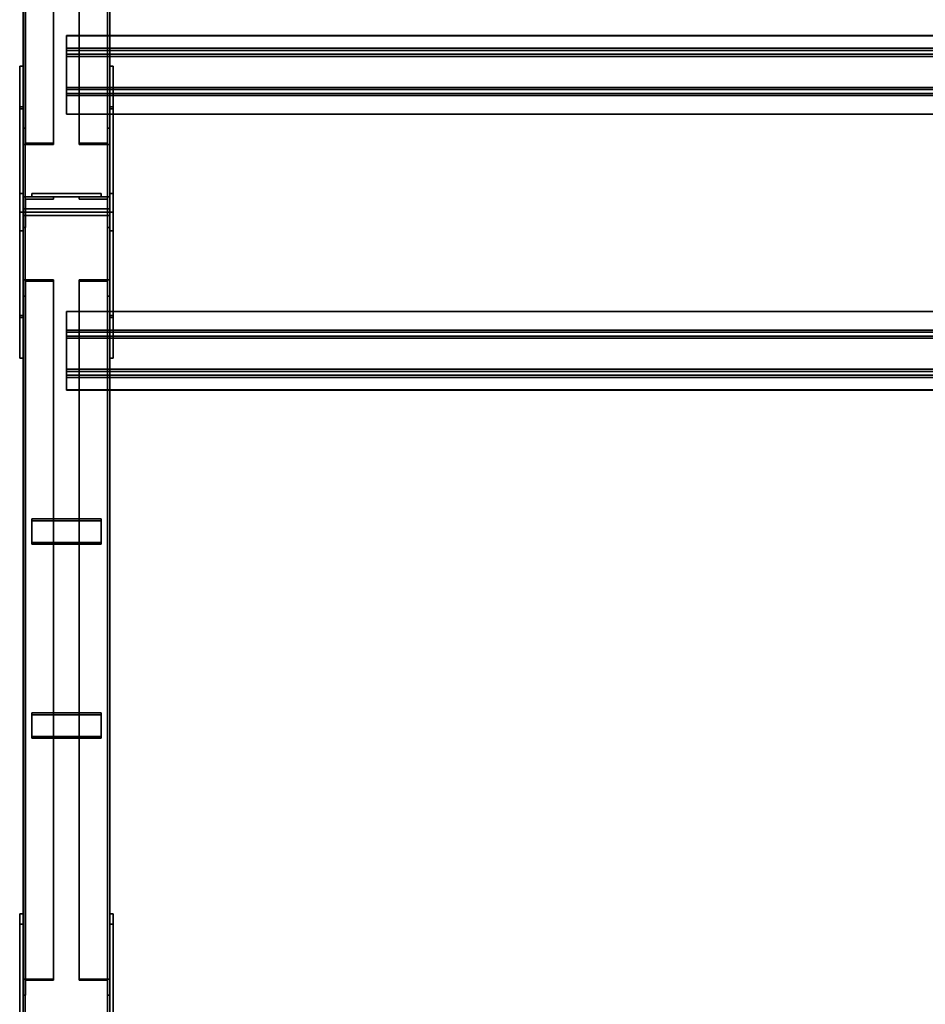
# Model space of a CAD drawing. Extents: x 13429 to 13460.1, y 572.8 to 605.1.
# Tile 184 of 256: x 13429 to 13430.3, y 598.5 to 599.9. Entities that reach past the tile are written whole.
import ezdxf

# ---------------------------------------------------------------- set-up
doc = ezdxf.new("R2010")
doc.units = 0
doc.header["$LTSCALE"] = 150
doc.header["$MEASUREMENT"] = 0
doc.layers.add('3DFACE_PLATE', color=7, linetype='CONTINUOUS')
doc.layers.add('3DFACE_SHAPE', color=7, linetype='CONTINUOUS')

msp = doc.modelspace()

# ---------------------------------------------------------------- linework, layer by layer
at = {"layer": '3DFACE_PLATE', "color": 6}
for points, invisible_edges in [([(13428.9983, 599.3851, 0.1762), (13428.9983, 599.807, 0.1762), (13428.9983, 599.3851, 0.02)], 2), ([(13428.9983, 599.807, 0.1762), (13428.9983, 599.807, 0.02), (13428.9983, 599.3851, 0.02)], 12), ([(13428.9983, 599.807, 0.02), (13429.0033, 599.807, 0.02), (13428.9983, 599.3851, 0.02)], 2), ([(13429.0033, 599.807, 0.02), (13429.0033, 599.3851, 0.02), (13428.9983, 599.3851, 0.02)], 12), ([(13428.9983, 599.807, 0.1762), (13429.0033, 599.807, 0.1762), (13428.9983, 599.807, 0.02)], 2), ([(13429.0033, 599.807, 0.1762), (13429.0033, 599.807, 0.02), (13428.9983, 599.807, 0.02)], 12), ([(13428.9983, 599.3851, 0.1762), (13429.0033, 599.3851, 0.1762), (13428.9983, 599.807, 0.1762)], 2), ([(13429.0033, 599.3851, 0.1762), (13429.0033, 599.807, 0.1762), (13428.9983, 599.807, 0.1762)], 12), ([(13429.0033, 599.3851, 0.02), (13429.0033, 599.807, 0.02), (13429.0033, 599.3851, 0.1762)], 2), ([(13429.0033, 599.807, 0.02), (13429.0033, 599.807, 0.1762), (13429.0033, 599.3851, 0.1762)], 12), ([(13429.1283, 599.3851, 0.1762), (13429.1283, 599.807, 0.1762), (13429.1283, 599.3851, 0.02)], 2), ([(13429.1283, 599.807, 0.1762), (13429.1283, 599.807, 0.02), (13429.1283, 599.3851, 0.02)], 12), ([(13429.1283, 599.807, 0.02), (13429.1333, 599.807, 0.02), (13429.1283, 599.3851, 0.02)], 2), ([(13429.1333, 599.807, 0.02), (13429.1333, 599.3851, 0.02), (13429.1283, 599.3851, 0.02)], 12), ([(13429.1283, 599.807, 0.1762), (13429.1333, 599.807, 0.1762), (13429.1283, 599.807, 0.02)], 2), ([(13429.1333, 599.807, 0.1762), (13429.1333, 599.807, 0.02), (13429.1283, 599.807, 0.02)], 12), ([(13429.1283, 599.3851, 0.1762), (13429.1333, 599.3851, 0.1762), (13429.1283, 599.807, 0.1762)], 2), ([(13429.1333, 599.3851, 0.1762), (13429.1333, 599.807, 0.1762), (13429.1283, 599.807, 0.1762)], 12), ([(13429.1333, 599.3851, 0.02), (13429.1333, 599.807, 0.02), (13429.1333, 599.3851, 0.1762)], 2), ([(13429.1333, 599.807, 0.02), (13429.1333, 599.807, 0.1762), (13429.1333, 599.3851, 0.1762)], 12), ([(13428.9983, 599.7453, 0.8398), (13428.9983, 599.596, 0.8849), (13428.9983, 599.7483, 0.8697)], 1), ([(13428.9983, 599.7483, 0.8697), (13429.0033, 599.7483, 0.8697), (13428.9983, 599.7453, 0.8398)], 2), ([(13429.0033, 599.7483, 0.8697), (13429.0033, 599.7453, 0.8398), (13428.9983, 599.7453, 0.8398)], 12), ([(13428.9983, 599.596, 0.8849), (13429.0033, 599.596, 0.8849), (13428.9983, 599.7483, 0.8697)], 2), ([(13429.0033, 599.596, 0.8849), (13429.0033, 599.7483, 0.8697), (13428.9983, 599.7483, 0.8697)], 12), ([(13428.9983, 599.623, 0.7362), (13428.9983, 599.4438, 0.8697), (13428.9983, 599.7453, 0.8398)], 3), ([(13428.9983, 599.4438, 0.8697), (13428.9983, 599.596, 0.8849), (13428.9983, 599.7453, 0.8398)], 14), ([(13428.9983, 599.7453, 0.8398), (13429.0033, 599.7453, 0.8398), (13428.9983, 599.623, 0.7362)], 2), ([(13429.0033, 599.7453, 0.8398), (13429.0033, 599.623, 0.7362), (13428.9983, 599.623, 0.7362)], 12), ([(13429.0033, 599.596, 0.8849), (13429.0033, 599.7453, 0.8398), (13429.0033, 599.7483, 0.8697)], 1), ([(13429.0033, 599.623, 0.7362), (13429.0033, 599.7453, 0.8398), (13429.0033, 599.596, 0.8849)], 14), ([(13429.1283, 599.7453, 0.8398), (13429.1283, 599.596, 0.8849), (13429.1283, 599.7483, 0.8697)], 1), ([(13429.1283, 599.7483, 0.8697), (13429.1333, 599.7483, 0.8697), (13429.1283, 599.7453, 0.8398)], 2), ([(13429.1333, 599.7483, 0.8697), (13429.1333, 599.7453, 0.8398), (13429.1283, 599.7453, 0.8398)], 12), ([(13429.1283, 599.596, 0.8849), (13429.1333, 599.596, 0.8849), (13429.1283, 599.7483, 0.8697)], 2), ([(13429.1333, 599.596, 0.8849), (13429.1333, 599.7483, 0.8697), (13429.1283, 599.7483, 0.8697)], 12), ([(13429.1283, 599.623, 0.7362), (13429.1283, 599.4438, 0.8697), (13429.1283, 599.7453, 0.8398)], 3), ([(13429.1283, 599.4438, 0.8697), (13429.1283, 599.596, 0.8849), (13429.1283, 599.7453, 0.8398)], 14), ([(13429.1283, 599.7453, 0.8398), (13429.1333, 599.7453, 0.8398), (13429.1283, 599.623, 0.7362)], 2), ([(13429.1333, 599.7453, 0.8398), (13429.1333, 599.623, 0.7362), (13429.1283, 599.623, 0.7362)], 12), ([(13429.1333, 599.596, 0.8849), (13429.1333, 599.7453, 0.8398), (13429.1333, 599.7483, 0.8697)], 1), ([(13429.1333, 599.623, 0.7362), (13429.1333, 599.7453, 0.8398), (13429.1333, 599.596, 0.8849)], 14), ([(13428.9983, 599.569, 0.7362), (13428.9983, 599.4468, 0.8398), (13428.9983, 599.623, 0.7362)], 2), ([(13428.9983, 599.4468, 0.8398), (13428.9983, 599.4438, 0.8697), (13428.9983, 599.623, 0.7362)], 14), ([(13428.9983, 599.623, 0.7362), (13429.0033, 599.623, 0.7362), (13428.9983, 599.569, 0.7362)], 2), ([(13429.0033, 599.623, 0.7362), (13429.0033, 599.569, 0.7362), (13428.9983, 599.569, 0.7362)], 12), ([(13429.0033, 599.569, 0.7362), (13429.0033, 599.623, 0.7362), (13429.0033, 599.4438, 0.8697)], 14), ([(13429.0033, 599.4438, 0.8697), (13429.0033, 599.623, 0.7362), (13429.0033, 599.596, 0.8849)], 3), ([(13429.1158, 599.623, 0.5712), (13429.1158, 599.623, 0.5312), (13429.0158, 599.623, 0.5712)], 2), ([(13429.1158, 599.623, 0.5312), (13429.0158, 599.623, 0.5312), (13429.0158, 599.623, 0.5712)], 12), ([(13429.0158, 599.623, 0.5712), (13429.0158, 599.618, 0.5712), (13429.1158, 599.623, 0.5712)], 2), ([(13429.0158, 599.618, 0.5712), (13429.1158, 599.618, 0.5712), (13429.1158, 599.623, 0.5712)], 12), ([(13429.0158, 599.623, 0.5312), (13429.0158, 599.618, 0.5312), (13429.0158, 599.623, 0.5712)], 2), ([(13429.0158, 599.618, 0.5312), (13429.0158, 599.618, 0.5712), (13429.0158, 599.623, 0.5712)], 12), ([(13429.1158, 599.623, 0.5312), (13429.1158, 599.618, 0.5312), (13429.0158, 599.623, 0.5312)], 2), ([(13429.1158, 599.618, 0.5312), (13429.0158, 599.618, 0.5312), (13429.0158, 599.623, 0.5312)], 12), ([(13429.1158, 599.623, 0.3812), (13429.1158, 599.623, 0.3412), (13429.0158, 599.623, 0.3812)], 2), ([(13429.1158, 599.623, 0.3412), (13429.0158, 599.623, 0.3412), (13429.0158, 599.623, 0.3812)], 12), ([(13429.0158, 599.623, 0.3812), (13429.0158, 599.618, 0.3812), (13429.1158, 599.623, 0.3812)], 2), ([(13429.0158, 599.618, 0.3812), (13429.1158, 599.618, 0.3812), (13429.1158, 599.623, 0.3812)], 12), ([(13429.0158, 599.623, 0.3412), (13429.0158, 599.618, 0.3412), (13429.0158, 599.623, 0.3812)], 2), ([(13429.0158, 599.618, 0.3412), (13429.0158, 599.618, 0.3812), (13429.0158, 599.623, 0.3812)], 12), ([(13429.1158, 599.623, 0.3412), (13429.1158, 599.618, 0.3412), (13429.0158, 599.623, 0.3412)], 2), ([(13429.1158, 599.618, 0.3412), (13429.0158, 599.618, 0.3412), (13429.0158, 599.623, 0.3412)], 12), ([(13429.0158, 599.618, 0.5712), (13429.0158, 599.618, 0.5312), (13429.1158, 599.618, 0.5712)], 2), ([(13429.0158, 599.618, 0.5312), (13429.1158, 599.618, 0.5312), (13429.1158, 599.618, 0.5712)], 12), ([(13429.0158, 599.618, 0.3812), (13429.0158, 599.618, 0.3412), (13429.1158, 599.618, 0.3812)], 2), ([(13429.0158, 599.618, 0.3412), (13429.1158, 599.618, 0.3412), (13429.1158, 599.618, 0.3812)], 12), ([(13429.1158, 599.623, 0.5712), (13429.1158, 599.618, 0.5712), (13429.1158, 599.623, 0.5312)], 2), ([(13429.1158, 599.618, 0.5712), (13429.1158, 599.618, 0.5312), (13429.1158, 599.623, 0.5312)], 12), ([(13429.1158, 599.623, 0.3812), (13429.1158, 599.618, 0.3812), (13429.1158, 599.623, 0.3412)], 2), ([(13429.1158, 599.618, 0.3812), (13429.1158, 599.618, 0.3412), (13429.1158, 599.623, 0.3412)], 12), ([(13429.1283, 599.569, 0.7362), (13429.1283, 599.4468, 0.8398), (13429.1283, 599.623, 0.7362)], 2), ([(13429.1283, 599.4468, 0.8398), (13429.1283, 599.4438, 0.8697), (13429.1283, 599.623, 0.7362)], 14), ([(13429.1283, 599.623, 0.7362), (13429.1333, 599.623, 0.7362), (13429.1283, 599.569, 0.7362)], 2), ([(13429.1333, 599.623, 0.7362), (13429.1333, 599.569, 0.7362), (13429.1283, 599.569, 0.7362)], 12), ([(13429.1333, 599.569, 0.7362), (13429.1333, 599.623, 0.7362), (13429.1333, 599.4438, 0.8697)], 14), ([(13429.1333, 599.4438, 0.8697), (13429.1333, 599.623, 0.7362), (13429.1333, 599.596, 0.8849)], 3), ([(13428.9983, 599.4438, 0.8697), (13429.0033, 599.4438, 0.8697), (13428.9983, 599.596, 0.8849)], 2), ([(13429.0033, 599.4438, 0.8697), (13429.0033, 599.596, 0.8849), (13428.9983, 599.596, 0.8849)], 12), ([(13429.1283, 599.4438, 0.8697), (13429.1333, 599.4438, 0.8697), (13429.1283, 599.596, 0.8849)], 2), ([(13429.1333, 599.4438, 0.8697), (13429.1333, 599.596, 0.8849), (13429.1283, 599.596, 0.8849)], 12), ([(13428.9983, 599.569, 0.7362), (13429.0033, 599.569, 0.7362), (13428.9983, 599.4468, 0.8398)], 2), ([(13429.0033, 599.569, 0.7362), (13429.0033, 599.4468, 0.8398), (13428.9983, 599.4468, 0.8398)], 12), ([(13429.0033, 599.4468, 0.8398), (13429.0033, 599.569, 0.7362), (13429.0033, 599.4438, 0.8697)], 2), ([(13429.1283, 599.569, 0.7362), (13429.1333, 599.569, 0.7362), (13429.1283, 599.4468, 0.8398)], 2), ([(13429.1333, 599.569, 0.7362), (13429.1333, 599.4468, 0.8398), (13429.1283, 599.4468, 0.8398)], 12), ([(13429.1333, 599.4468, 0.8398), (13429.1333, 599.569, 0.7362), (13429.1333, 599.4438, 0.8697)], 2), ([(13428.9983, 599.4468, 0.8398), (13429.0033, 599.4468, 0.8398), (13428.9983, 599.4438, 0.8697)], 2), ([(13429.0033, 599.4468, 0.8398), (13429.0033, 599.4438, 0.8697), (13428.9983, 599.4438, 0.8697)], 12), ([(13429.1283, 599.4468, 0.8398), (13429.1333, 599.4468, 0.8398), (13429.1283, 599.4438, 0.8697)], 2), ([(13429.1333, 599.4468, 0.8398), (13429.1333, 599.4438, 0.8697), (13429.1283, 599.4438, 0.8697)], 12), ([(13428.9983, 599.3851, 0.02), (13429.0033, 599.3851, 0.02), (13428.9983, 599.3851, 0.1762)], 2), ([(13429.0033, 599.3851, 0.02), (13429.0033, 599.3851, 0.1762), (13428.9983, 599.3851, 0.1762)], 12), ([(13429.1283, 599.3851, 0.02), (13429.1333, 599.3851, 0.02), (13429.1283, 599.3851, 0.1762)], 2), ([(13429.1333, 599.3851, 0.02), (13429.1333, 599.3851, 0.1762), (13429.1283, 599.3851, 0.1762)], 12), ([(13429.1158, 599.1192, 0.3422), (13429.1158, 599.153, 0.3209), (13429.0158, 599.1192, 0.3422)], 2), ([(13429.1158, 599.153, 0.3209), (13429.0158, 599.153, 0.3209), (13429.0158, 599.1192, 0.3422)], 12), ([(13429.0158, 599.153, 0.3209), (13429.0158, 599.1504, 0.3167), (13429.0158, 599.1192, 0.3422)], 2), ([(13429.1158, 599.153, 0.3209), (13429.1158, 599.1504, 0.3167), (13429.0158, 599.153, 0.3209)], 2), ([(13429.1158, 599.1504, 0.3167), (13429.0158, 599.1504, 0.3167), (13429.0158, 599.153, 0.3209)], 12), ([(13429.0158, 599.1165, 0.338), (13429.0158, 599.1504, 0.3167), (13429.1158, 599.1165, 0.338)], 2), ([(13429.0158, 599.1504, 0.3167), (13429.1158, 599.1504, 0.3167), (13429.1158, 599.1165, 0.338)], 12), ([(13429.0158, 599.1504, 0.3167), (13429.0158, 599.1165, 0.338), (13429.0158, 599.1192, 0.3422)], 12), ([(13429.1158, 599.1192, 0.3422), (13429.1158, 599.1165, 0.338), (13429.1158, 599.153, 0.3209)], 2), ([(13429.1158, 599.1165, 0.338), (13429.1158, 599.1504, 0.3167), (13429.1158, 599.153, 0.3209)], 12), ([(13429.0158, 599.1192, 0.3422), (13429.0158, 599.1165, 0.338), (13429.1158, 599.1192, 0.3422)], 2), ([(13429.0158, 599.1165, 0.338), (13429.1158, 599.1165, 0.338), (13429.1158, 599.1192, 0.3422)], 12), ([(13429.1158, 598.8391, 0.5186), (13429.1158, 598.873, 0.4973), (13429.0158, 598.8391, 0.5186)], 2), ([(13429.1158, 598.873, 0.4973), (13429.0158, 598.873, 0.4973), (13429.0158, 598.8391, 0.5186)], 12), ([(13429.0158, 598.873, 0.4973), (13429.0158, 598.8703, 0.4931), (13429.0158, 598.8391, 0.5186)], 2), ([(13429.1158, 598.873, 0.4973), (13429.1158, 598.8703, 0.4931), (13429.0158, 598.873, 0.4973)], 2), ([(13429.1158, 598.8703, 0.4931), (13429.0158, 598.8703, 0.4931), (13429.0158, 598.873, 0.4973)], 12), ([(13429.0158, 598.8365, 0.5144), (13429.0158, 598.8703, 0.4931), (13429.1158, 598.8365, 0.5144)], 2), ([(13429.0158, 598.8703, 0.4931), (13429.1158, 598.8703, 0.4931), (13429.1158, 598.8365, 0.5144)], 12), ([(13429.0158, 598.8703, 0.4931), (13429.0158, 598.8365, 0.5144), (13429.0158, 598.8391, 0.5186)], 12), ([(13429.1158, 598.8391, 0.5186), (13429.1158, 598.8365, 0.5144), (13429.1158, 598.873, 0.4973)], 2), ([(13429.1158, 598.8365, 0.5144), (13429.1158, 598.8703, 0.4931), (13429.1158, 598.873, 0.4973)], 12), ([(13429.0158, 598.8391, 0.5186), (13429.0158, 598.8365, 0.5144), (13429.1158, 598.8391, 0.5186)], 2), ([(13429.0158, 598.8365, 0.5144), (13429.1158, 598.8365, 0.5144), (13429.1158, 598.8391, 0.5186)], 12), ([(13428.9983, 598.3542, 0.61), (13428.9983, 598.3393, 0.7592), (13428.9983, 598.5831, 0.6329)], 2), ([(13428.9983, 598.3393, 0.7592), (13428.9983, 598.5681, 0.7821), (13428.9983, 598.5831, 0.6329)], 12), ([(13428.9983, 598.5831, 0.6329), (13429.0033, 598.5831, 0.6329), (13428.9983, 598.3542, 0.61)], 2), ([(13429.0033, 598.5831, 0.6329), (13429.0033, 598.3542, 0.61), (13428.9983, 598.3542, 0.61)], 12), ([(13428.9983, 598.5681, 0.7821), (13429.0033, 598.5681, 0.7821), (13428.9983, 598.5831, 0.6329)], 2), ([(13429.0033, 598.5681, 0.7821), (13429.0033, 598.5831, 0.6329), (13428.9983, 598.5831, 0.6329)], 12), ([(13429.0033, 598.5831, 0.6329), (13429.0033, 598.5681, 0.7821), (13429.0033, 598.3542, 0.61)], 2), ([(13429.1283, 598.3542, 0.61), (13429.1283, 598.3393, 0.7592), (13429.1283, 598.5831, 0.6329)], 2), ([(13429.1283, 598.3393, 0.7592), (13429.1283, 598.5681, 0.7821), (13429.1283, 598.5831, 0.6329)], 12), ([(13429.1283, 598.5831, 0.6329), (13429.1333, 598.5831, 0.6329), (13429.1283, 598.3542, 0.61)], 2), ([(13429.1333, 598.5831, 0.6329), (13429.1333, 598.3542, 0.61), (13429.1283, 598.3542, 0.61)], 12), ([(13429.1283, 598.5681, 0.7821), (13429.1333, 598.5681, 0.7821), (13429.1283, 598.5831, 0.6329)], 2), ([(13429.1333, 598.5681, 0.7821), (13429.1333, 598.5831, 0.6329), (13429.1283, 598.5831, 0.6329)], 12), ([(13429.1333, 598.5831, 0.6329), (13429.1333, 598.5681, 0.7821), (13429.1333, 598.3542, 0.61)], 2), ([(13428.9983, 598.3393, 0.7592), (13429.0033, 598.3393, 0.7592), (13428.9983, 598.5681, 0.7821)], 2), ([(13429.0033, 598.3393, 0.7592), (13429.0033, 598.5681, 0.7821), (13428.9983, 598.5681, 0.7821)], 12), ([(13429.0033, 598.5681, 0.7821), (13429.0033, 598.3393, 0.7592), (13429.0033, 598.3542, 0.61)], 12), ([(13429.1283, 598.3393, 0.7592), (13429.1333, 598.3393, 0.7592), (13429.1283, 598.5681, 0.7821)], 2), ([(13429.1333, 598.3393, 0.7592), (13429.1333, 598.5681, 0.7821), (13429.1283, 598.5681, 0.7821)], 12), ([(13429.1333, 598.5681, 0.7821), (13429.1333, 598.3393, 0.7592), (13429.1333, 598.3542, 0.61)], 12)]:
    msp.add_3dface(points, dxfattribs=dict(at, invisible_edges=invisible_edges))
at = {"layer": '3DFACE_SHAPE', "color": 13}
for points, invisible_edges in [([(13429.0033, 599.601, 0.9045), (13429.0033, 604.447, 0.4199), (13429.0033, 599.596, 0.8548)], 2), ([(13429.0033, 604.447, 0.4199), (13429.0033, 604.442, 0.3701), (13429.0033, 599.596, 0.8548)], 12), ([(13429.1283, 599.601, 0.9045), (13429.1283, 604.447, 0.4199), (13429.0033, 599.601, 0.9045)], 2), ([(13429.1283, 604.447, 0.4199), (13429.0033, 604.447, 0.4199), (13429.0033, 599.601, 0.9045)], 12), ([(13429.0033, 599.596, 0.05), (13429.0033, 604.446, 0.05), (13429.0033, 599.596, 0)], 2), ([(13429.0033, 604.446, 0.05), (13429.0033, 604.446, 0), (13429.0033, 599.596, 0)], 12), ([(13429.0064, 599.596, 0.05), (13429.0064, 604.446, 0.05), (13429.0033, 599.596, 0.05)], 2), ([(13429.0064, 604.446, 0.05), (13429.0033, 604.446, 0.05), (13429.0033, 599.596, 0.05)], 12), ([(13429.0033, 599.596, 0), (13429.0033, 604.446, 0), (13429.1283, 599.596, 0)], 2), ([(13429.0033, 604.446, 0), (13429.1283, 604.446, 0), (13429.1283, 599.596, 0)], 12), ([(13429.0033, 599.596, 0.8548), (13429.0033, 604.442, 0.3701), (13429.0064, 599.596, 0.8548)], 2), ([(13429.0033, 604.442, 0.3701), (13429.0064, 604.442, 0.3701), (13429.0064, 599.596, 0.8548)], 12), ([(13429.0064, 599.6007, 0.9015), (13429.0064, 604.4467, 0.4169), (13429.1253, 599.6007, 0.9015)], 2), ([(13429.0064, 604.4467, 0.4169), (13429.1253, 604.4467, 0.4169), (13429.1253, 599.6007, 0.9015)], 12), ([(13429.0064, 604.442, 0.3701), (13429.0064, 604.4467, 0.4169), (13429.0064, 599.6007, 0.9015)], 12), ([(13429.0064, 599.596, 0.003), (13429.0064, 604.446, 0.003), (13429.0064, 599.596, 0.05)], 2), ([(13429.0064, 604.446, 0.003), (13429.0064, 604.446, 0.05), (13429.0064, 599.596, 0.05)], 12), ([(13429.1253, 599.596, 0.003), (13429.1253, 604.446, 0.003), (13429.0064, 599.596, 0.003)], 2), ([(13429.1253, 604.446, 0.003), (13429.0064, 604.446, 0.003), (13429.0064, 599.596, 0.003)], 12), ([(13429.0064, 599.596, 0.8548), (13429.0064, 604.442, 0.3701), (13429.0064, 599.6007, 0.9015)], 2), ([(13429.1253, 599.6007, 0.9015), (13429.1253, 604.4467, 0.4169), (13429.1253, 599.596, 0.8548)], 2), ([(13429.1253, 604.4467, 0.4169), (13429.1253, 604.442, 0.3701), (13429.1253, 599.596, 0.8548)], 12), ([(13429.1253, 599.596, 0.05), (13429.1253, 604.446, 0.05), (13429.1253, 599.596, 0.003)], 2), ([(13429.1253, 604.446, 0.05), (13429.1253, 604.446, 0.003), (13429.1253, 599.596, 0.003)], 12), ([(13429.1283, 599.596, 0.05), (13429.1283, 604.446, 0.05), (13429.1253, 599.596, 0.05)], 2), ([(13429.1283, 604.446, 0.05), (13429.1253, 604.446, 0.05), (13429.1253, 599.596, 0.05)], 12), ([(13429.1253, 599.596, 0.8548), (13429.1253, 604.442, 0.3701), (13429.1283, 599.596, 0.8548)], 2), ([(13429.1253, 604.442, 0.3701), (13429.1283, 604.442, 0.3701), (13429.1283, 599.596, 0.8548)], 12), ([(13429.1283, 604.442, 0.3701), (13429.1283, 604.447, 0.4199), (13429.1283, 599.601, 0.9045)], 12), ([(13429.1283, 599.596, 0), (13429.1283, 604.446, 0), (13429.1283, 599.596, 0.05)], 2), ([(13429.1283, 604.446, 0), (13429.1283, 604.446, 0.05), (13429.1283, 599.596, 0.05)], 12), ([(13429.1283, 599.596, 0.8548), (13429.1283, 604.442, 0.3701), (13429.1283, 599.601, 0.9045)], 2), ([(13429.0033, 600.7268, 0.6962), (13429.0033, 599.7174, 0.0604), (13429.0033, 600.7034, 0.7335)], 2), ([(13429.0065, 600.7268, 0.6962), (13429.0065, 599.7174, 0.0604), (13429.0033, 600.7268, 0.6962)], 2), ([(13429.0065, 599.7174, 0.0604), (13429.0033, 599.7174, 0.0604), (13429.0033, 600.7268, 0.6962)], 12), ([(13429.0065, 600.7051, 0.7308), (13429.0065, 599.6956, 0.0949), (13429.0065, 600.7268, 0.6962)], 2), ([(13429.0065, 599.6956, 0.0949), (13429.0065, 599.7174, 0.0604), (13429.0065, 600.7268, 0.6962)], 12), ([(13429.1251, 599.7174, 0.0604), (13429.1251, 600.7268, 0.6962), (13429.1283, 599.7174, 0.0604)], 2), ([(13429.1251, 600.7268, 0.6962), (13429.1283, 600.7268, 0.6962), (13429.1283, 599.7174, 0.0604)], 12), ([(13429.1251, 600.7051, 0.7308), (13429.1251, 600.7268, 0.6962), (13429.1251, 599.7174, 0.0604)], 12), ([(13429.1283, 599.7174, 0.0604), (13429.1283, 600.7268, 0.6962), (13429.1283, 599.6939, 0.0976)], 2), ([(13429.1283, 600.7268, 0.6962), (13429.1283, 600.7034, 0.7335), (13429.1283, 599.6939, 0.0976)], 12), ([(13429.0033, 599.7174, 0.0604), (13429.0033, 599.6939, 0.0976), (13429.0033, 600.7034, 0.7335)], 12), ([(13429.0033, 600.7034, 0.7335), (13429.0033, 599.6939, 0.0976), (13429.0473, 600.7034, 0.7335)], 2), ([(13429.0033, 599.6939, 0.0976), (13429.0473, 599.6939, 0.0976), (13429.0473, 600.7034, 0.7335)], 12), ([(13429.0473, 600.7051, 0.7308), (13429.0473, 599.6956, 0.0949), (13429.0065, 600.7051, 0.7308)], 2), ([(13429.0473, 599.6956, 0.0949), (13429.0065, 599.6956, 0.0949), (13429.0065, 600.7051, 0.7308)], 12), ([(13429.0473, 600.7034, 0.7335), (13429.0473, 599.6939, 0.0976), (13429.0473, 600.7051, 0.7308)], 2), ([(13429.0473, 599.6939, 0.0976), (13429.0473, 599.6956, 0.0949), (13429.0473, 600.7051, 0.7308)], 12), ([(13429.0843, 599.6956, 0.0949), (13429.0843, 600.7051, 0.7308), (13429.1251, 599.6956, 0.0949)], 2), ([(13429.0843, 600.7051, 0.7308), (13429.1251, 600.7051, 0.7308), (13429.1251, 599.6956, 0.0949)], 12), ([(13429.0843, 600.7034, 0.7335), (13429.0843, 600.7051, 0.7308), (13429.0843, 599.6956, 0.0949)], 12), ([(13429.0843, 599.6939, 0.0976), (13429.0843, 600.7034, 0.7335), (13429.0843, 599.6956, 0.0949)], 2), ([(13429.1283, 599.6939, 0.0976), (13429.1283, 600.7034, 0.7335), (13429.0843, 599.6939, 0.0976)], 2), ([(13429.1283, 600.7034, 0.7335), (13429.0843, 600.7034, 0.7335), (13429.0843, 599.6939, 0.0976)], 12), ([(13429.1251, 599.6956, 0.0949), (13429.1251, 600.7051, 0.7308), (13429.1251, 599.7174, 0.0604)], 2), ([(13429.0658, 599.8242, 0.885), (13429.0658, 599.851, 0.8824), (13429.0658, 599.8209, 0.8823)], 14), ([(13429.0658, 599.851, 0.8824), (13429.0658, 599.8507, 0.8793), (13429.0658, 599.8209, 0.8823)], 12), ([(13429.0658, 599.8242, 0.885), (13434.0908, 599.8242, 0.885), (13429.0658, 599.851, 0.8824)], 2), ([(13434.0908, 599.8242, 0.885), (13434.0908, 599.851, 0.8824), (13429.0658, 599.851, 0.8824)], 12), ([(13429.0658, 599.851, 0.8824), (13434.0908, 599.851, 0.8824), (13429.0658, 599.8507, 0.8793)], 2), ([(13434.0908, 599.851, 0.8824), (13434.0908, 599.8507, 0.8793), (13429.0658, 599.8507, 0.8793)], 12), ([(13429.0658, 599.8507, 0.8793), (13434.0908, 599.8507, 0.8793), (13429.0658, 599.8209, 0.8823)], 2), ([(13434.0908, 599.8507, 0.8793), (13434.0908, 599.8209, 0.8823), (13429.0658, 599.8209, 0.8823)], 12), ([(13429.0658, 599.8328, 0.9716), (13429.0658, 599.8242, 0.885), (13429.0658, 599.8295, 0.9688)], 14), ([(13429.0658, 599.8295, 0.9688), (13429.0658, 599.7759, 0.9742), (13429.0658, 599.8328, 0.9716)], 14), ([(13429.0658, 599.8328, 0.9716), (13429.0658, 599.7759, 0.9742), (13429.0658, 599.7731, 0.9775)], 3), ([(13429.0658, 599.8328, 0.9716), (13434.0908, 599.8328, 0.9716), (13429.0658, 599.8242, 0.885)], 2), ([(13434.0908, 599.8328, 0.9716), (13434.0908, 599.8242, 0.885), (13429.0658, 599.8242, 0.885)], 12), ([(13429.0658, 599.7731, 0.9775), (13434.0908, 599.7731, 0.9775), (13429.0658, 599.8328, 0.9716)], 2), ([(13434.0908, 599.7731, 0.9775), (13434.0908, 599.8328, 0.9716), (13429.0658, 599.8328, 0.9716)], 12), ([(13429.0658, 599.8242, 0.885), (13429.0658, 599.8209, 0.8823), (13429.0658, 599.8295, 0.9688)], 13), ([(13429.0658, 599.8295, 0.9688), (13434.0908, 599.8295, 0.9688), (13429.0658, 599.7759, 0.9742)], 2), ([(13434.0908, 599.8295, 0.9688), (13434.0908, 599.7759, 0.9742), (13429.0658, 599.7759, 0.9742)], 12), ([(13429.0658, 599.8209, 0.8823), (13434.0908, 599.8209, 0.8823), (13429.0658, 599.8295, 0.9688)], 2), ([(13434.0908, 599.8209, 0.8823), (13434.0908, 599.8295, 0.9688), (13429.0658, 599.8295, 0.9688)], 12), ([(13429.0658, 599.7645, 0.891), (13429.0658, 599.7759, 0.9742), (13429.0658, 599.7672, 0.8877)], 13), ([(13429.0658, 599.7759, 0.9742), (13429.0658, 599.7645, 0.891), (13429.0658, 599.7731, 0.9775)], 13), ([(13429.0658, 599.7759, 0.9742), (13434.0908, 599.7759, 0.9742), (13429.0658, 599.7672, 0.8877)], 2), ([(13434.0908, 599.7759, 0.9742), (13434.0908, 599.7672, 0.8877), (13429.0658, 599.7672, 0.8877)], 12), ([(13429.0658, 599.7645, 0.891), (13434.0908, 599.7645, 0.891), (13429.0658, 599.7731, 0.9775)], 2), ([(13434.0908, 599.7645, 0.891), (13434.0908, 599.7731, 0.9775), (13429.0658, 599.7731, 0.9775)], 12), ([(13429.0658, 599.7374, 0.8907), (13429.0658, 599.7645, 0.891), (13429.0658, 599.7672, 0.8877)], 3), ([(13429.0658, 599.7672, 0.8877), (13434.0908, 599.7672, 0.8877), (13429.0658, 599.7374, 0.8907)], 2), ([(13434.0908, 599.7672, 0.8877), (13434.0908, 599.7374, 0.8907), (13429.0658, 599.7374, 0.8907)], 12), ([(13429.0658, 599.7377, 0.8937), (13429.0658, 599.7645, 0.891), (13429.0658, 599.7374, 0.8907)], 2), ([(13429.0658, 599.7377, 0.8937), (13434.0908, 599.7377, 0.8937), (13429.0658, 599.7645, 0.891)], 2), ([(13434.0908, 599.7377, 0.8937), (13434.0908, 599.7645, 0.891), (13429.0658, 599.7645, 0.891)], 12), ([(13429.0658, 599.7374, 0.8907), (13434.0908, 599.7374, 0.8907), (13429.0658, 599.7377, 0.8937)], 2), ([(13434.0908, 599.7374, 0.8907), (13434.0908, 599.7377, 0.8937), (13429.0658, 599.7377, 0.8937)], 12), ([(13429.0065, 599.7174, 0.0604), (13429.0065, 599.6956, 0.0949), (13429.0033, 599.7174, 0.0604)], 2), ([(13429.0033, 599.7174, 0.0604), (13429.0065, 599.6956, 0.0949), (13429.0033, 599.6939, 0.0976)], 3), ([(13429.1251, 599.6956, 0.0949), (13429.1283, 599.7174, 0.0604), (13429.1283, 599.6939, 0.0976)], 13), ([(13429.1251, 599.6956, 0.0949), (13429.1251, 599.7174, 0.0604), (13429.1283, 599.7174, 0.0604)], 12), ([(13429.0065, 599.6956, 0.0949), (13429.0473, 599.6939, 0.0976), (13429.0033, 599.6939, 0.0976)], 13), ([(13429.0065, 599.6956, 0.0949), (13429.0473, 599.6956, 0.0949), (13429.0473, 599.6939, 0.0976)], 12), ([(13429.0843, 599.6956, 0.0949), (13429.1251, 599.6956, 0.0949), (13429.0843, 599.6939, 0.0976)], 2), ([(13429.0843, 599.6939, 0.0976), (13429.1251, 599.6956, 0.0949), (13429.1283, 599.6939, 0.0976)], 3), ([(13429.0473, 599.618, 0.0712), (13429.0065, 599.6148, 0.0712), (13429.0033, 599.618, 0.0712)], 3), ([(13429.0065, 599.6148, 0.0712), (13429.0033, 599.574, 0.0712), (13429.0033, 599.618, 0.0712)], 13), ([(13429.0033, 599.574, 0.8412), (13429.0065, 599.6148, 0.8412), (13429.0033, 599.618, 0.8412)], 3), ([(13429.0065, 599.6148, 0.8412), (13429.0473, 599.618, 0.8412), (13429.0033, 599.618, 0.8412)], 13), ([(13429.0033, 599.574, 0.0712), (13429.0033, 599.574, 0.8412), (13429.0033, 599.618, 0.0712)], 2), ([(13429.0033, 599.574, 0.8412), (13429.0033, 599.618, 0.8412), (13429.0033, 599.618, 0.0712)], 12), ([(13429.0033, 599.618, 0.0712), (13429.0033, 599.618, 0.8412), (13429.0473, 599.618, 0.0712)], 2), ([(13429.0033, 599.618, 0.8412), (13429.0473, 599.618, 0.8412), (13429.0473, 599.618, 0.0712)], 12), ([(13429.0065, 599.6148, 0.0712), (13429.0065, 599.574, 0.0712), (13429.0033, 599.574, 0.0712)], 12), ([(13429.0065, 599.574, 0.8412), (13429.0065, 599.6148, 0.8412), (13429.0033, 599.574, 0.8412)], 2), ([(13429.0473, 599.6148, 0.0712), (13429.0065, 599.6148, 0.0712), (13429.0473, 599.618, 0.0712)], 2), ([(13429.0065, 599.6148, 0.8412), (13429.0473, 599.6148, 0.8412), (13429.0473, 599.618, 0.8412)], 12), ([(13429.0065, 599.6148, 0.0712), (13429.0065, 599.6148, 0.8412), (13429.0065, 599.574, 0.0712)], 2), ([(13429.0065, 599.6148, 0.8412), (13429.0065, 599.574, 0.8412), (13429.0065, 599.574, 0.0712)], 12), ([(13429.0473, 599.6148, 0.0712), (13429.0473, 599.6148, 0.8412), (13429.0065, 599.6148, 0.0712)], 2), ([(13429.0473, 599.6148, 0.8412), (13429.0065, 599.6148, 0.8412), (13429.0065, 599.6148, 0.0712)], 12), ([(13429.0473, 599.618, 0.0712), (13429.0473, 599.618, 0.8412), (13429.0473, 599.6148, 0.0712)], 2), ([(13429.0473, 599.618, 0.8412), (13429.0473, 599.6148, 0.8412), (13429.0473, 599.6148, 0.0712)], 12), ([(13429.0843, 599.6148, 0.8412), (13429.1251, 599.6148, 0.8412), (13429.0843, 599.618, 0.8412)], 2), ([(13429.0843, 599.618, 0.8412), (13429.1251, 599.6148, 0.8412), (13429.1283, 599.618, 0.8412)], 3), ([(13429.1251, 599.6148, 0.0712), (13429.0843, 599.618, 0.0712), (13429.1283, 599.618, 0.0712)], 13), ([(13429.1251, 599.6148, 0.0712), (13429.0843, 599.6148, 0.0712), (13429.0843, 599.618, 0.0712)], 12), ([(13429.0843, 599.618, 0.8412), (13429.0843, 599.618, 0.0712), (13429.0843, 599.6148, 0.8412)], 2), ([(13429.0843, 599.618, 0.0712), (13429.0843, 599.6148, 0.0712), (13429.0843, 599.6148, 0.8412)], 12), ([(13429.1283, 599.618, 0.8412), (13429.1283, 599.618, 0.0712), (13429.0843, 599.618, 0.8412)], 2), ([(13429.1283, 599.618, 0.0712), (13429.0843, 599.618, 0.0712), (13429.0843, 599.618, 0.8412)], 12), ([(13429.0843, 599.6148, 0.8412), (13429.0843, 599.6148, 0.0712), (13429.1251, 599.6148, 0.8412)], 2), ([(13429.0843, 599.6148, 0.0712), (13429.1251, 599.6148, 0.0712), (13429.1251, 599.6148, 0.8412)], 12), ([(13429.1251, 599.6148, 0.8412), (13429.1283, 599.574, 0.8412), (13429.1283, 599.618, 0.8412)], 13), ([(13429.1283, 599.574, 0.0712), (13429.1251, 599.6148, 0.0712), (13429.1283, 599.618, 0.0712)], 3), ([(13429.1251, 599.6148, 0.8412), (13429.1251, 599.574, 0.8412), (13429.1283, 599.574, 0.8412)], 12), ([(13429.1251, 599.574, 0.0712), (13429.1251, 599.6148, 0.0712), (13429.1283, 599.574, 0.0712)], 2), ([(13429.1251, 599.6148, 0.8412), (13429.1251, 599.6148, 0.0712), (13429.1251, 599.574, 0.8412)], 2), ([(13429.1251, 599.6148, 0.0712), (13429.1251, 599.574, 0.0712), (13429.1251, 599.574, 0.8412)], 12), ([(13429.1283, 599.574, 0.8412), (13429.1283, 599.574, 0.0712), (13429.1283, 599.618, 0.8412)], 2), ([(13429.1283, 599.574, 0.0712), (13429.1283, 599.618, 0.0712), (13429.1283, 599.618, 0.8412)], 12), ([(13429.0033, 599.596, 0.8548), (13429.0064, 599.6007, 0.9015), (13429.0033, 599.601, 0.9045)], 3), ([(13429.0064, 599.6007, 0.9015), (13429.1253, 599.6007, 0.9015), (13429.0033, 599.601, 0.9045)], 14), ([(13429.0033, 599.601, 0.9045), (13429.1253, 599.6007, 0.9015), (13429.1283, 599.601, 0.9045)], 3), ([(13429.0064, 599.596, 0.8548), (13429.0064, 599.6007, 0.9015), (13429.0033, 599.596, 0.8548)], 2), ([(13429.1253, 599.6007, 0.9015), (13429.1283, 599.596, 0.8548), (13429.1283, 599.601, 0.9045)], 13), ([(13429.1253, 599.6007, 0.9015), (13429.1253, 599.596, 0.8548), (13429.1283, 599.596, 0.8548)], 12), ([(13429.0064, 599.596, 0.05), (13429.0064, 599.596, 0.003), (13429.0033, 599.596, 0.05)], 2), ([(13429.0033, 599.596, 0.05), (13429.0064, 599.596, 0.003), (13429.0033, 599.596, 0)], 3), ([(13429.0064, 599.596, 0.003), (13429.1253, 599.596, 0.003), (13429.0033, 599.596, 0)], 14), ([(13429.0033, 599.596, 0), (13429.1253, 599.596, 0.003), (13429.1283, 599.596, 0)], 3), ([(13429.0033, 594.746, 0.05), (13429.0033, 599.596, 0.05), (13429.0033, 594.746, 0)], 2), ([(13429.0033, 599.596, 0.05), (13429.0033, 599.596, 0), (13429.0033, 594.746, 0)], 12), ([(13429.0064, 594.746, 0.05), (13429.0064, 599.596, 0.05), (13429.0033, 594.746, 0.05)], 2), ([(13429.0064, 599.596, 0.05), (13429.0033, 599.596, 0.05), (13429.0033, 594.746, 0.05)], 12), ([(13429.0033, 594.746, 0), (13429.0033, 599.596, 0), (13429.1283, 594.746, 0)], 2), ([(13429.0033, 599.596, 0), (13429.1283, 599.596, 0), (13429.1283, 594.746, 0)], 12), ([(13429.1283, 599.596, 0), (13429.0064, 599.596, 0.003), (13429.0033, 599.596, 0)], 3), ([(13429.0064, 599.596, 0.003), (13429.0033, 599.596, 0.05), (13429.0033, 599.596, 0)], 13), ([(13429.0064, 599.596, 0.003), (13429.0064, 599.596, 0.05), (13429.0033, 599.596, 0.05)], 12), ([(13429.0064, 599.5914, 0.9015), (13429.0033, 599.596, 0.8548), (13429.0033, 599.5911, 0.9045)], 13), ([(13429.0064, 599.5914, 0.9015), (13429.0064, 599.596, 0.8548), (13429.0033, 599.596, 0.8548)], 12), ([(13429.0033, 594.75, 0.3701), (13429.0033, 599.596, 0.8548), (13429.0064, 594.75, 0.3701)], 2), ([(13429.0033, 599.596, 0.8548), (13429.0064, 599.596, 0.8548), (13429.0064, 594.75, 0.3701)], 12), ([(13429.0033, 599.5911, 0.9045), (13429.0033, 599.596, 0.8548), (13429.0033, 594.75, 0.3701)], 12), ([(13429.1283, 599.5911, 0.9045), (13429.0064, 599.5914, 0.9015), (13429.0033, 599.5911, 0.9045)], 3), ([(13429.0033, 594.745, 0.4199), (13429.0033, 599.5911, 0.9045), (13429.0033, 594.75, 0.3701)], 2), ([(13429.1283, 594.745, 0.4199), (13429.1283, 599.5911, 0.9045), (13429.0033, 594.745, 0.4199)], 2), ([(13429.1283, 599.5911, 0.9045), (13429.0033, 599.5911, 0.9045), (13429.0033, 594.745, 0.4199)], 12), ([(13429.0064, 594.746, 0.003), (13429.0064, 599.596, 0.003), (13429.0064, 594.746, 0.05)], 2), ([(13429.0064, 599.596, 0.003), (13429.0064, 599.596, 0.05), (13429.0064, 594.746, 0.05)], 12), ([(13429.1253, 594.746, 0.003), (13429.1253, 599.596, 0.003), (13429.0064, 594.746, 0.003)], 2), ([(13429.1253, 599.596, 0.003), (13429.0064, 599.596, 0.003), (13429.0064, 594.746, 0.003)], 12), ([(13429.1253, 599.596, 0.003), (13429.0064, 599.596, 0.003), (13429.1283, 599.596, 0)], 14), ([(13429.0064, 594.75, 0.3701), (13429.0064, 599.596, 0.8548), (13429.0064, 594.7453, 0.4169)], 2), ([(13429.0064, 599.596, 0.8548), (13429.0064, 599.5914, 0.9015), (13429.0064, 594.7453, 0.4169)], 12), ([(13429.1253, 599.5914, 0.9015), (13429.0064, 599.5914, 0.9015), (13429.1283, 599.5911, 0.9045)], 14), ([(13429.0064, 594.7453, 0.4169), (13429.0064, 599.5914, 0.9015), (13429.1253, 594.7453, 0.4169)], 2), ([(13429.0064, 599.5914, 0.9015), (13429.1253, 599.5914, 0.9015), (13429.1253, 594.7453, 0.4169)], 12), ([(13429.1253, 599.596, 0.003), (13429.1283, 599.596, 0.05), (13429.1283, 599.596, 0)], 13), ([(13429.1253, 599.596, 0.003), (13429.1253, 599.596, 0.05), (13429.1283, 599.596, 0.05)], 12), ([(13429.1253, 594.746, 0.05), (13429.1253, 599.596, 0.05), (13429.1253, 594.746, 0.003)], 2), ([(13429.1253, 599.596, 0.05), (13429.1253, 599.596, 0.003), (13429.1253, 594.746, 0.003)], 12), ([(13429.1283, 594.746, 0.05), (13429.1283, 599.596, 0.05), (13429.1253, 594.746, 0.05)], 2), ([(13429.1283, 599.596, 0.05), (13429.1253, 599.596, 0.05), (13429.1253, 594.746, 0.05)], 12), ([(13429.1253, 599.596, 0.05), (13429.1253, 599.596, 0.003), (13429.1283, 599.596, 0.05)], 2), ([(13429.1283, 599.596, 0.05), (13429.1253, 599.596, 0.003), (13429.1283, 599.596, 0)], 3), ([(13429.1253, 599.596, 0.8548), (13429.1253, 599.5914, 0.9015), (13429.1283, 599.596, 0.8548)], 2), ([(13429.1283, 599.596, 0.8548), (13429.1253, 599.5914, 0.9015), (13429.1283, 599.5911, 0.9045)], 3), ([(13429.1253, 594.75, 0.3701), (13429.1253, 599.596, 0.8548), (13429.1283, 594.75, 0.3701)], 2), ([(13429.1253, 599.596, 0.8548), (13429.1283, 599.596, 0.8548), (13429.1283, 594.75, 0.3701)], 12), ([(13429.1253, 599.5914, 0.9015), (13429.1253, 599.596, 0.8548), (13429.1253, 594.75, 0.3701)], 12), ([(13429.1253, 594.7453, 0.4169), (13429.1253, 599.5914, 0.9015), (13429.1253, 594.75, 0.3701)], 2), ([(13429.1283, 594.746, 0), (13429.1283, 599.596, 0), (13429.1283, 594.746, 0.05)], 2), ([(13429.1283, 599.596, 0), (13429.1283, 599.596, 0.05), (13429.1283, 594.746, 0.05)], 12), ([(13429.1283, 594.75, 0.3701), (13429.1283, 599.596, 0.8548), (13429.1283, 594.745, 0.4199)], 2), ([(13429.1283, 599.596, 0.8548), (13429.1283, 599.5911, 0.9045), (13429.1283, 594.745, 0.4199)], 12), ([(13429.0065, 599.574, 0.0712), (13429.0065, 599.574, 0.8412), (13429.0033, 599.574, 0.0712)], 2), ([(13429.0065, 599.574, 0.8412), (13429.0033, 599.574, 0.8412), (13429.0033, 599.574, 0.0712)], 12), ([(13429.1251, 599.574, 0.8412), (13429.1251, 599.574, 0.0712), (13429.1283, 599.574, 0.8412)], 2), ([(13429.1251, 599.574, 0.0712), (13429.1283, 599.574, 0.0712), (13429.1283, 599.574, 0.8412)], 12), ([(13429.0473, 599.4981, 0.0976), (13429.0065, 599.4964, 0.0949), (13429.0033, 599.4981, 0.0976)], 3), ([(13429.0065, 599.4964, 0.0949), (13429.0033, 599.4747, 0.0604), (13429.0033, 599.4981, 0.0976)], 13), ([(13429.0033, 599.4747, 0.0604), (13429.0033, 598.4652, 0.6962), (13429.0033, 599.4981, 0.0976)], 2), ([(13429.0033, 598.4652, 0.6962), (13429.0033, 598.4887, 0.7335), (13429.0033, 599.4981, 0.0976)], 12), ([(13429.0033, 599.4981, 0.0976), (13429.0033, 598.4887, 0.7335), (13429.0473, 599.4981, 0.0976)], 2), ([(13429.0033, 598.4887, 0.7335), (13429.0473, 598.4887, 0.7335), (13429.0473, 599.4981, 0.0976)], 12), ([(13429.0065, 599.4964, 0.0949), (13429.0065, 599.4747, 0.0604), (13429.0033, 599.4747, 0.0604)], 12), ([(13429.0473, 599.4964, 0.0949), (13429.0065, 599.4964, 0.0949), (13429.0473, 599.4981, 0.0976)], 2), ([(13429.0065, 599.4964, 0.0949), (13429.0065, 598.487, 0.7308), (13429.0065, 599.4747, 0.0604)], 2), ([(13429.0473, 599.4964, 0.0949), (13429.0473, 598.487, 0.7308), (13429.0065, 599.4964, 0.0949)], 2), ([(13429.0473, 598.487, 0.7308), (13429.0065, 598.487, 0.7308), (13429.0065, 599.4964, 0.0949)], 12), ([(13429.0473, 599.4981, 0.0976), (13429.0473, 598.4887, 0.7335), (13429.0473, 599.4964, 0.0949)], 2), ([(13429.0473, 598.4887, 0.7335), (13429.0473, 598.487, 0.7308), (13429.0473, 599.4964, 0.0949)], 12), ([(13429.1251, 599.4964, 0.0949), (13429.0843, 599.4981, 0.0976), (13429.1283, 599.4981, 0.0976)], 13), ([(13429.1251, 599.4964, 0.0949), (13429.0843, 599.4964, 0.0949), (13429.0843, 599.4981, 0.0976)], 12), ([(13429.0843, 598.4887, 0.7335), (13429.0843, 599.4981, 0.0976), (13429.0843, 598.487, 0.7308)], 2), ([(13429.0843, 599.4981, 0.0976), (13429.0843, 599.4964, 0.0949), (13429.0843, 598.487, 0.7308)], 12), ([(13429.1283, 598.4887, 0.7335), (13429.1283, 599.4981, 0.0976), (13429.0843, 598.4887, 0.7335)], 2), ([(13429.1283, 599.4981, 0.0976), (13429.0843, 599.4981, 0.0976), (13429.0843, 598.4887, 0.7335)], 12), ([(13429.0843, 598.487, 0.7308), (13429.0843, 599.4964, 0.0949), (13429.1251, 598.487, 0.7308)], 2), ([(13429.0843, 599.4964, 0.0949), (13429.1251, 599.4964, 0.0949), (13429.1251, 598.487, 0.7308)], 12), ([(13429.1283, 599.4747, 0.0604), (13429.1251, 599.4964, 0.0949), (13429.1283, 599.4981, 0.0976)], 3), ([(13429.1251, 599.4747, 0.0604), (13429.1251, 599.4964, 0.0949), (13429.1283, 599.4747, 0.0604)], 2), ([(13429.1251, 598.487, 0.7308), (13429.1251, 599.4964, 0.0949), (13429.1251, 598.4652, 0.6962)], 2), ([(13429.1251, 599.4964, 0.0949), (13429.1251, 599.4747, 0.0604), (13429.1251, 598.4652, 0.6962)], 12), ([(13429.1283, 599.4747, 0.0604), (13429.1283, 599.4981, 0.0976), (13429.1283, 598.4887, 0.7335)], 12), ([(13429.0065, 599.4747, 0.0604), (13429.0065, 598.4652, 0.6962), (13429.0033, 599.4747, 0.0604)], 2), ([(13429.0065, 598.4652, 0.6962), (13429.0033, 598.4652, 0.6962), (13429.0033, 599.4747, 0.0604)], 12), ([(13429.0065, 598.487, 0.7308), (13429.0065, 598.4652, 0.6962), (13429.0065, 599.4747, 0.0604)], 12), ([(13429.1251, 598.4652, 0.6962), (13429.1251, 599.4747, 0.0604), (13429.1283, 598.4652, 0.6962)], 2), ([(13429.1251, 599.4747, 0.0604), (13429.1283, 599.4747, 0.0604), (13429.1283, 598.4652, 0.6962)], 12), ([(13429.1283, 598.4652, 0.6962), (13429.1283, 599.4747, 0.0604), (13429.1283, 598.4887, 0.7335)], 2), ([(13429.0658, 599.4524, 0.8937), (13429.0658, 599.4527, 0.8907), (13429.0658, 599.4229, 0.8877)], 12), ([(13429.0658, 599.4527, 0.8907), (13434.0908, 599.4527, 0.8907), (13429.0658, 599.4229, 0.8877)], 2), ([(13434.0908, 599.4527, 0.8907), (13434.0908, 599.4229, 0.8877), (13429.0658, 599.4229, 0.8877)], 12), ([(13429.0658, 599.4524, 0.8937), (13434.0908, 599.4524, 0.8937), (13429.0658, 599.4527, 0.8907)], 2), ([(13434.0908, 599.4524, 0.8937), (13434.0908, 599.4527, 0.8907), (13429.0658, 599.4527, 0.8907)], 12), ([(13429.0658, 599.4256, 0.891), (13429.0658, 599.4524, 0.8937), (13429.0658, 599.4229, 0.8877)], 14), ([(13429.0658, 599.4256, 0.891), (13434.0908, 599.4256, 0.891), (13429.0658, 599.4524, 0.8937)], 2), ([(13434.0908, 599.4256, 0.891), (13434.0908, 599.4524, 0.8937), (13429.0658, 599.4524, 0.8937)], 12), ([(13429.0658, 599.4169, 0.9775), (13429.0658, 599.4256, 0.891), (13429.0658, 599.4142, 0.9742)], 14), ([(13429.0658, 599.4256, 0.891), (13429.0658, 599.4229, 0.8877), (13429.0658, 599.4142, 0.9742)], 13), ([(13429.0658, 599.4169, 0.9775), (13434.0908, 599.4169, 0.9775), (13429.0658, 599.4256, 0.891)], 2), ([(13434.0908, 599.4169, 0.9775), (13434.0908, 599.4256, 0.891), (13429.0658, 599.4256, 0.891)], 12), ([(13429.0658, 599.4229, 0.8877), (13434.0908, 599.4229, 0.8877), (13429.0658, 599.4142, 0.9742)], 2), ([(13434.0908, 599.4229, 0.8877), (13434.0908, 599.4142, 0.9742), (13429.0658, 599.4142, 0.9742)], 12), ([(13429.0658, 599.4142, 0.9742), (13429.0658, 599.3605, 0.9688), (13429.0658, 599.4169, 0.9775)], 14), ([(13429.0658, 599.4169, 0.9775), (13429.0658, 599.3605, 0.9688), (13429.0658, 599.3572, 0.9716)], 3), ([(13429.0658, 599.3572, 0.9716), (13434.0908, 599.3572, 0.9716), (13429.0658, 599.4169, 0.9775)], 2), ([(13434.0908, 599.3572, 0.9716), (13434.0908, 599.4169, 0.9775), (13429.0658, 599.4169, 0.9775)], 12), ([(13429.0658, 599.4142, 0.9742), (13434.0908, 599.4142, 0.9742), (13429.0658, 599.3605, 0.9688)], 2), ([(13434.0908, 599.4142, 0.9742), (13434.0908, 599.3605, 0.9688), (13429.0658, 599.3605, 0.9688)], 12), ([(13429.0658, 599.3393, 0.8793), (13429.0658, 599.3659, 0.885), (13429.0658, 599.3692, 0.8823)], 3), ([(13429.0658, 599.3659, 0.885), (13429.0658, 599.3605, 0.9688), (13429.0658, 599.3692, 0.8823)], 13), ([(13429.0658, 599.3692, 0.8823), (13434.0908, 599.3692, 0.8823), (13429.0658, 599.3393, 0.8793)], 2), ([(13434.0908, 599.3692, 0.8823), (13434.0908, 599.3393, 0.8793), (13429.0658, 599.3393, 0.8793)], 12), ([(13429.0658, 599.3605, 0.9688), (13434.0908, 599.3605, 0.9688), (13429.0658, 599.3692, 0.8823)], 2), ([(13434.0908, 599.3605, 0.9688), (13434.0908, 599.3692, 0.8823), (13429.0658, 599.3692, 0.8823)], 12), ([(13429.0658, 599.339, 0.8824), (13429.0658, 599.3659, 0.885), (13429.0658, 599.3393, 0.8793)], 2), ([(13429.0658, 599.3605, 0.9688), (13429.0658, 599.3659, 0.885), (13429.0658, 599.3572, 0.9716)], 13), ([(13429.0658, 599.3659, 0.885), (13434.0908, 599.3659, 0.885), (13429.0658, 599.3572, 0.9716)], 2), ([(13434.0908, 599.3659, 0.885), (13434.0908, 599.3572, 0.9716), (13429.0658, 599.3572, 0.9716)], 12), ([(13429.0658, 599.339, 0.8824), (13434.0908, 599.339, 0.8824), (13429.0658, 599.3659, 0.885)], 2), ([(13434.0908, 599.339, 0.8824), (13434.0908, 599.3659, 0.885), (13429.0658, 599.3659, 0.885)], 12), ([(13429.0658, 599.3393, 0.8793), (13434.0908, 599.3393, 0.8793), (13429.0658, 599.339, 0.8824)], 2), ([(13434.0908, 599.3393, 0.8793), (13434.0908, 599.339, 0.8824), (13429.0658, 599.339, 0.8824)], 12), ([(13429.0033, 598.4652, 0.6962), (13429.0065, 598.487, 0.7308), (13429.0033, 598.4887, 0.7335)], 3), ([(13429.0065, 598.487, 0.7308), (13429.0473, 598.4887, 0.7335), (13429.0033, 598.4887, 0.7335)], 13), ([(13429.0065, 598.4652, 0.6962), (13429.0065, 598.487, 0.7308), (13429.0033, 598.4652, 0.6962)], 2), ([(13429.0065, 598.487, 0.7308), (13429.0473, 598.487, 0.7308), (13429.0473, 598.4887, 0.7335)], 12), ([(13429.0843, 598.487, 0.7308), (13429.1251, 598.487, 0.7308), (13429.0843, 598.4887, 0.7335)], 2), ([(13429.0843, 598.4887, 0.7335), (13429.1251, 598.487, 0.7308), (13429.1283, 598.4887, 0.7335)], 3), ([(13429.1251, 598.487, 0.7308), (13429.1283, 598.4652, 0.6962), (13429.1283, 598.4887, 0.7335)], 13), ([(13429.1251, 598.487, 0.7308), (13429.1251, 598.4652, 0.6962), (13429.1283, 598.4652, 0.6962)], 12)]:
    msp.add_3dface(points, dxfattribs=dict(at, invisible_edges=invisible_edges))

doc.saveas('drawing.dxf')
